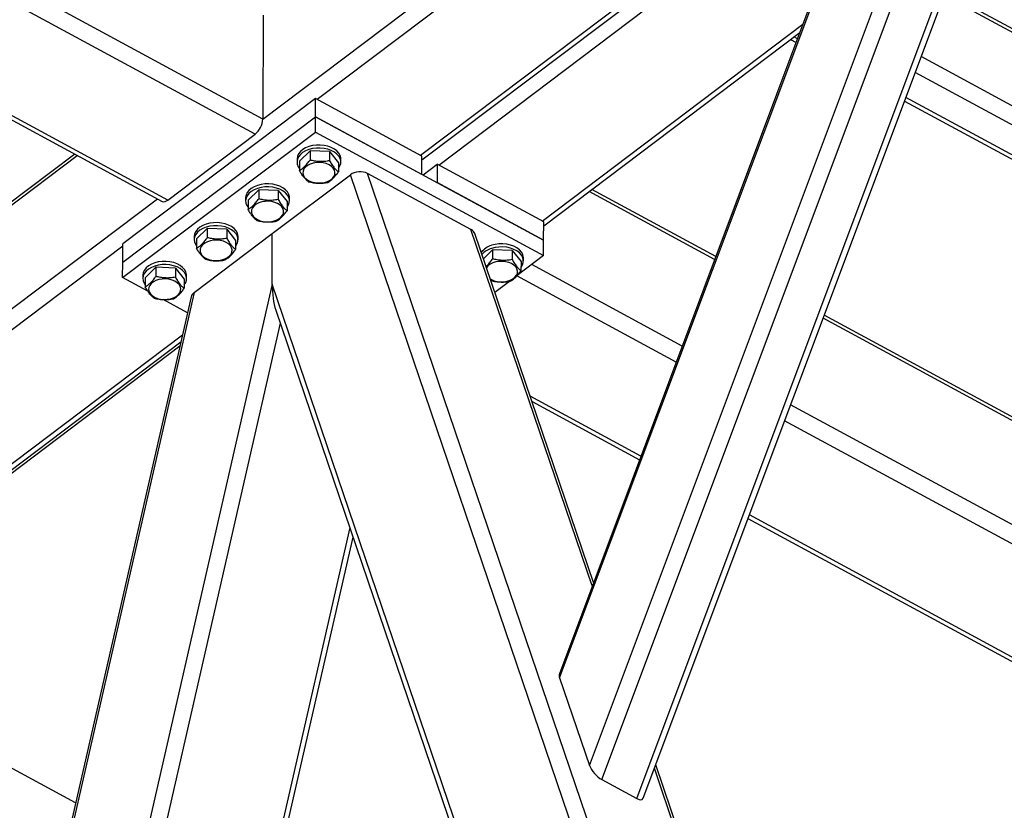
# Model space of a CAD drawing. Header units: millimetres. Extents: x 0 to 841, y 0 to 594.
# Tile 132 of 190: x 734 to 748, y 298 to 310. Entities that reach past the tile are written whole.
import ezdxf

# ---------------------------------------------------------------- set-up
doc = ezdxf.new("R2010")
doc.units = ezdxf.units.MM
doc.layers.add('TRAIT-FORT', color=4, linetype='Continuous', lineweight=25)

msp = doc.modelspace()

# ---------------------------------------------------------------- linework, layer by layer
at = {"layer": 'TRAIT-FORT', "color": 4, "linetype": 'Continuous', "lineweight": 25}
for p, q in [((737.219, 308.206), (758.788, 324.499)), ((737.995, 308.49), (759.02, 324.373)), ((737.219, 308.206), (726.341, 314.099)), ((737.108, 307.99), (726.195, 313.903)), ((741.905, 298.924), (747.36, 313.483)), ((742.081, 298.723), (747.621, 313.51)), ((742.583, 298.451), (748.123, 313.238)), ((742.674, 298.454), (748.172, 313.129)), ((724.86, 312.937), (735.773, 307.024)), ((735.854, 307.043), (724.941, 312.956)), ((741.476, 300.185), (746.102, 312.533)), ((746.054, 312.473), (741.472, 300.242)), ((739.479, 307.686), (743.808, 310.956)), ((739.501, 307.619), (743.879, 310.927)), ((739.741, 307.544), (744.106, 310.842)), ((757.888, 304.076), (746.992, 309.98)), ((757.859, 304.143), (747.008, 310.022)), ((737.223, 309.699), (737.219, 308.206)), ((741.225, 306.74), (744.965, 309.566)), ((741.247, 306.673), (744.922, 309.45)), ((744.887, 309.358), (744.837, 309.385)), ((744.788, 309.349), (744.868, 309.306)), ((757.885, 303.022), (746.663, 309.102)), ((757.774, 302.806), (746.577, 308.873)), ((737.973, 308.502), (735.207, 306.413)), ((737.972, 308.239), (737.973, 308.502)), ((739.501, 307.675), (737.973, 308.502)), ((746.423, 308.463), (757.361, 302.537)), ((757.442, 302.556), (746.443, 308.515)), ((735.207, 306.149), (737.972, 308.239)), ((737.972, 308.019), (737.972, 308.239)), ((737.972, 308.239), (741.246, 306.465)), ((739.5, 307.411), (737.972, 308.239)), ((735.206, 305.93), (737.972, 308.019)), ((735.854, 307.043), (737.108, 307.99)), ((737.972, 308.019), (741.246, 306.245)), ((734.52, 307.703), (733.529, 306.954)), ((733.535, 306.914), (734.555, 307.684)), ((737.742, 307.599), (737.896, 307.749)), ((737.896, 307.749), (737.895, 307.617)), ((738.176, 307.739), (737.896, 307.749)), ((738.176, 307.739), (738.175, 307.607)), ((738.176, 307.739), (738.302, 307.579)), ((737.708, 307.634), (737.708, 307.59)), ((737.742, 307.599), (737.742, 307.467)), ((738.302, 307.579), (738.302, 307.447)), ((738.337, 307.588), (738.337, 307.632)), ((739.5, 307.411), (739.501, 307.675)), ((739.516, 307.403), (739.719, 307.556)), ((739.719, 307.556), (739.718, 307.293)), ((741.247, 306.729), (739.719, 307.556)), ((737.353, 306.561), (738.473, 307.407)), ((741.985, 297.082), (738.473, 307.407)), ((740.204, 306.62), (738.72, 307.424)), ((742.227, 297.116), (738.72, 307.424)), ((741.246, 306.465), (739.718, 307.293)), ((737.005, 307.042), (737.158, 307.192)), ((737.158, 307.192), (737.158, 307.06)), ((737.438, 307.182), (737.158, 307.192)), ((737.438, 307.182), (737.438, 307.05)), ((737.438, 307.182), (737.565, 307.022)), ((743.7, 306.19), (741.899, 307.166)), ((743.716, 306.233), (741.938, 307.196)), ((729.844, 302.634), (735.704, 307.061)), ((736.971, 307.076), (736.971, 307.033)), ((737.005, 307.042), (737.005, 306.91)), ((737.565, 307.022), (737.565, 306.89)), ((737.599, 307.031), (737.599, 307.075)), ((741.246, 306.465), (741.247, 306.729)), ((736.233, 305.714), (737.353, 306.561)), ((736.267, 306.485), (736.421, 306.635)), ((736.421, 306.635), (736.42, 306.503)), ((736.701, 306.625), (736.421, 306.635)), ((736.701, 306.625), (736.7, 306.493)), ((736.701, 306.625), (736.827, 306.464)), ((737.351, 305.834), (737.353, 306.561)), ((741.945, 301.504), (740.204, 306.62)), ((741.963, 301.552), (740.259, 306.561)), ((735.207, 306.149), (735.207, 306.413)), ((736.233, 306.519), (736.233, 306.475)), ((736.267, 306.485), (736.267, 306.353)), ((736.827, 306.464), (736.827, 306.333)), ((736.862, 306.474), (736.862, 306.518)), ((741.246, 306.245), (741.246, 306.465)), ((729.882, 302.362), (735.207, 306.385)), ((740.382, 306.2), (740.515, 306.33)), ((740.515, 306.33), (740.514, 306.198)), ((740.795, 306.32), (740.515, 306.33)), ((740.795, 306.32), (740.794, 306.188)), ((740.795, 306.32), (740.922, 306.16)), ((735.206, 305.93), (735.207, 306.149)), ((741.246, 306.245), (740.865, 305.958)), ((740.922, 306.16), (740.921, 306.028)), ((740.956, 306.169), (740.956, 306.213)), ((735.53, 305.928), (735.683, 306.078)), ((735.683, 306.078), (735.683, 305.946)), ((735.963, 306.067), (735.683, 306.078)), ((735.963, 306.067), (735.963, 305.936)), ((735.963, 306.067), (736.09, 305.907)), ((740.448, 306.097), (740.426, 306.07)), ((743.235, 304.946), (741.075, 306.116)), ((735.568, 305.733), (735.206, 305.93)), ((735.496, 305.962), (735.496, 305.918)), ((735.53, 305.928), (735.53, 305.796)), ((736.09, 305.907), (736.09, 305.776)), ((736.124, 305.917), (736.124, 305.96)), ((740.757, 305.876), (740.546, 305.717)), ((743.149, 304.717), (740.863, 305.956)), ((736.233, 305.714), (733.948, 295.707)), ((737.351, 305.834), (734.919, 295.181)), ((740.667, 296.086), (737.351, 305.834)), ((736.19, 305.655), (733.922, 295.721)), ((736.138, 305.425), (735.786, 305.615)), ((737.404, 305.46), (740.608, 296.042)), ((753.592, 300.831), (745.256, 305.347)), ((753.597, 300.879), (745.272, 305.39)), ((737.467, 305.275), (735.135, 295.064)), ((731.366, 301.558), (736.065, 305.108)), ((731.43, 301.523), (736.042, 305.007)), ((731.467, 301.503), (736.029, 304.949)), ((742.642, 303.365), (741.053, 304.226)), ((741.08, 304.149), (742.623, 303.313)), ((752.926, 299.696), (744.79, 304.104)), ((752.713, 299.536), (744.704, 303.875)), ((744.178, 302.47), (751.411, 298.552)), ((751.459, 298.588), (744.198, 302.523)), ((738.465, 302.342), (736.619, 294.26)), ((736.69, 294.221), (738.512, 302.202)), ((741.476, 300.185), (741.905, 298.924)), ((734.532, 298.39), (731.513, 300.025)), ((743.754, 296.289), (742.854, 298.935)), ((743.711, 296.312), (742.835, 298.886)), ((742.081, 298.723), (742.583, 298.451))]:
    msp.add_line(p, q, dxfattribs=at)
at = {"layer": 'TRAIT-FORT', "color": 4, "linetype": 'Continuous', "lineweight": 25, "flags": 128}
for points in [[(738.337, 307.632), (738.336, 307.647), (738.327, 307.682), (738.308, 307.716), (738.28, 307.748), (738.244, 307.775), (738.2, 307.798), (738.151, 307.816), (738.098, 307.828), (738.042, 307.833), (737.986, 307.832), (737.931, 307.825), (737.879, 307.812)], [(737.879, 307.812), (737.831, 307.792), (737.79, 307.768), (737.756, 307.739), (737.73, 307.707), (737.714, 307.673), (737.708, 307.637), (737.708, 307.634)], [(737.878, 307.768), (737.831, 307.748), (737.789, 307.724), (737.756, 307.695), (737.73, 307.663), (737.714, 307.629), (737.708, 307.593), (737.712, 307.557), (737.726, 307.522), (737.742, 307.498)], [(738.302, 307.497), (738.303, 307.498), (738.324, 307.532), (738.335, 307.567), (738.336, 307.603), (738.327, 307.638), (738.308, 307.672), (738.28, 307.704), (738.244, 307.731), (738.2, 307.754), (738.151, 307.772), (738.098, 307.784), (738.042, 307.789), (737.986, 307.788), (737.931, 307.781), (737.878, 307.768)], [(737.829, 307.516), (737.807, 307.489), (737.794, 307.459), (737.792, 307.428), (737.799, 307.397), (737.816, 307.369), (737.843, 307.343), (737.877, 307.321), (737.917, 307.304), (737.962, 307.293), (738.01, 307.288), (738.058, 307.289), (738.104, 307.297), (738.147, 307.311), (738.185, 307.33), (738.215, 307.354), (738.237, 307.382), (738.25, 307.411), (738.252, 307.442), (738.245, 307.473), (738.228, 307.502), (738.202, 307.527), (738.168, 307.549), (738.127, 307.566), (738.082, 307.577), (738.035, 307.582), (737.986, 307.581), (737.94, 307.573), (737.897, 307.559), (737.859, 307.54), (737.829, 307.516)], [(737.599, 307.075), (737.599, 307.09), (737.589, 307.125), (737.571, 307.159), (737.542, 307.19), (737.506, 307.218), (737.463, 307.241), (737.414, 307.259), (737.36, 307.271), (737.305, 307.276), (737.248, 307.275), (737.193, 307.268), (737.141, 307.254)], [(737.141, 307.254), (737.093, 307.235), (737.052, 307.211), (737.018, 307.182), (736.993, 307.15), (736.977, 307.115), (736.971, 307.08), (736.971, 307.076)], [(737.141, 307.211), (737.093, 307.191), (737.052, 307.167), (737.018, 307.138), (736.993, 307.106), (736.977, 307.071), (736.971, 307.036), (736.975, 307), (736.989, 306.965), (737.005, 306.941)], [(737.565, 306.94), (737.566, 306.941), (737.586, 306.974), (737.597, 307.01), (737.598, 307.046), (737.589, 307.081), (737.57, 307.115), (737.542, 307.147), (737.506, 307.174), (737.463, 307.197), (737.413, 307.215), (737.36, 307.227), (737.305, 307.232), (737.248, 307.231), (737.193, 307.224), (737.141, 307.211)], [(737.091, 306.959), (737.069, 306.931), (737.057, 306.902), (737.054, 306.871), (737.062, 306.84), (737.079, 306.811), (737.105, 306.786), (737.139, 306.764), (737.179, 306.747), (737.224, 306.736), (737.272, 306.731), (737.32, 306.732), (737.367, 306.74), (737.41, 306.754), (737.447, 306.773), (737.478, 306.797), (737.5, 306.824), (737.512, 306.854), (737.515, 306.885), (737.507, 306.916), (737.49, 306.944), (737.464, 306.97), (737.43, 306.992), (737.39, 307.009), (737.345, 307.02), (737.297, 307.025), (737.249, 307.024), (737.202, 307.016), (737.159, 307.002), (737.122, 306.983), (737.091, 306.959)], [(736.403, 306.697), (736.356, 306.678), (736.314, 306.654), (736.281, 306.625), (736.255, 306.593), (736.239, 306.558), (736.233, 306.522), (736.233, 306.519)], [(736.862, 306.518), (736.861, 306.533), (736.852, 306.568), (736.833, 306.602), (736.805, 306.633), (736.769, 306.661), (736.725, 306.684), (736.676, 306.702), (736.623, 306.713), (736.567, 306.719), (736.511, 306.718), (736.456, 306.711), (736.403, 306.697)], [(736.403, 306.653), (736.356, 306.634), (736.314, 306.61), (736.28, 306.581), (736.255, 306.549), (736.239, 306.514), (736.233, 306.479), (736.237, 306.443), (736.251, 306.408), (736.267, 306.384)], [(736.827, 306.383), (736.828, 306.384), (736.849, 306.417), (736.86, 306.453), (736.861, 306.489), (736.852, 306.524), (736.833, 306.558), (736.805, 306.589), (736.769, 306.617), (736.725, 306.64), (736.676, 306.658), (736.623, 306.67), (736.567, 306.675), (736.511, 306.674), (736.456, 306.667), (736.403, 306.653)], [(736.354, 306.402), (736.332, 306.374), (736.319, 306.344), (736.317, 306.314), (736.324, 306.283), (736.341, 306.254), (736.367, 306.228), (736.402, 306.207), (736.442, 306.19), (736.487, 306.178), (736.535, 306.173), (736.583, 306.175), (736.629, 306.183), (736.672, 306.197), (736.71, 306.216), (736.74, 306.24), (736.762, 306.267), (736.775, 306.297), (736.777, 306.328), (736.77, 306.358), (736.753, 306.387), (736.727, 306.413), (736.693, 306.435), (736.652, 306.452), (736.607, 306.463), (736.559, 306.468), (736.511, 306.467), (736.465, 306.459), (736.422, 306.445), (736.384, 306.426), (736.354, 306.402)], [(740.956, 306.213), (740.955, 306.228), (740.946, 306.263), (740.927, 306.297), (740.899, 306.329), (740.863, 306.356), (740.819, 306.379), (740.77, 306.397), (740.717, 306.409), (740.661, 306.414), (740.605, 306.413), (740.55, 306.406), (740.498, 306.393)], [(740.921, 306.078), (740.922, 306.079), (740.943, 306.113), (740.954, 306.148), (740.955, 306.184), (740.946, 306.219), (740.927, 306.253), (740.899, 306.285), (740.863, 306.312), (740.819, 306.335), (740.77, 306.353), (740.717, 306.365), (740.661, 306.37), (740.605, 306.369), (740.55, 306.362), (740.497, 306.349)], [(735.666, 306.14), (735.618, 306.121), (735.577, 306.097), (735.543, 306.068), (735.518, 306.036), (735.502, 306.001), (735.496, 305.965), (735.496, 305.962)], [(736.124, 305.96), (736.123, 305.975), (736.114, 306.011), (736.095, 306.045), (736.067, 306.076), (736.031, 306.104), (735.988, 306.127), (735.939, 306.145), (735.885, 306.156), (735.83, 306.162), (735.773, 306.161), (735.718, 306.154), (735.666, 306.14)], [(740.48, 305.91), (740.496, 305.902), (740.536, 305.885), (740.581, 305.874), (740.629, 305.869), (740.677, 305.87), (740.723, 305.878), (740.766, 305.892), (740.804, 305.911), (740.834, 305.935), (740.856, 305.963), (740.869, 305.992), (740.872, 306.023), (740.864, 306.054), (740.847, 306.083), (740.821, 306.108), (740.787, 306.13), (740.746, 306.147), (740.701, 306.158), (740.654, 306.163), (740.605, 306.162), (740.559, 306.154), (740.516, 306.14), (740.478, 306.121), (740.448, 306.097)], [(735.666, 306.096), (735.618, 306.077), (735.577, 306.053), (735.543, 306.024), (735.518, 305.992), (735.502, 305.957), (735.496, 305.921), (735.5, 305.885), (735.514, 305.851), (735.53, 305.827)], [(736.09, 305.825), (736.091, 305.827), (736.111, 305.86), (736.122, 305.895), (736.123, 305.931), (736.114, 305.967), (736.095, 306.001), (736.067, 306.032), (736.031, 306.06), (735.988, 306.083), (735.938, 306.101), (735.885, 306.112), (735.829, 306.118), (735.773, 306.117), (735.718, 306.11), (735.666, 306.096)], [(735.616, 305.844), (735.594, 305.817), (735.582, 305.787), (735.579, 305.757), (735.587, 305.726), (735.604, 305.697), (735.63, 305.671), (735.664, 305.649), (735.704, 305.632), (735.749, 305.621), (735.797, 305.616), (735.845, 305.618), (735.892, 305.626), (735.935, 305.64), (735.972, 305.659), (736.003, 305.683), (736.025, 305.71), (736.037, 305.74), (736.04, 305.771), (736.032, 305.801), (736.015, 305.83), (735.989, 305.856), (735.955, 305.878), (735.915, 305.895), (735.87, 305.906), (735.822, 305.911), (735.774, 305.909), (735.727, 305.902), (735.684, 305.888), (735.647, 305.868), (735.616, 305.844)]]:
    msp.add_lwpolyline(points, dxfattribs=at)
at = {"layer": 'TRAIT-FORT', "color": 4, "linetype": 'Continuous', "lineweight": 25}
for centre, radius, start, end in [((736.918, 308.224), 0.301, 309.0289, 356.4481), ((735.8, 307.094), 0.0745, 249.0032, 317.2109), ((740.571, 306.131), 0.271, 105.6109, 143.9984), ((740.575, 306.079), 0.281, 105.9697, 139.4931)]:
    msp.add_arc(centre, radius, start, end, dxfattribs=at)
for centre, major_axis, ratio, start_param, end_param in [((738.604, 307.336), (0.175, 0.009), 0.643072, 0.811217, 2.382013), ((740.088, 306.532), (0.175, 0.009), 0.643072, 0.180297, 0.811217), ((736.364, 305.643), (0.175, 0.009), 0.643072, 2.382013, 2.961296), ((737.482, 305.763), (-0.022, 0.432), 0.298474, 1.390499, 2.330376), ((741.607, 300.114), (-0.127, 0.14), 0.389912, 0.198081, 0.732549), ((742.036, 298.853), (-0.127, 0.14), 0.389912, 0.732549, 2.303345), ((742.538, 298.582), (-0.127, 0.14), 0.389912, 2.303345, 3.339674)]:
    msp.add_ellipse(centre, major_axis=major_axis, ratio=ratio, start_param=start_param, end_param=end_param, dxfattribs=at)
for points, knots in [([(737.742, 307.467), (737.762, 307.48), (737.794, 307.5), (737.841, 307.547), (737.872, 307.585), (737.89, 307.61), (737.895, 307.617)], [0, 0, 0, 0, 0.385549, 0.637642, 0.896546, 1, 1, 1, 1]), ([(738.175, 307.607), (738.151, 307.603), (738.102, 307.595), (738.029, 307.594), (737.959, 307.602), (737.917, 307.612), (737.895, 307.617)], [0, 0, 0, 0, 0.264605, 0.534948, 0.765343, 1, 1, 1, 1]), ([(738.175, 307.607), (738.186, 307.588), (738.208, 307.551), (738.241, 307.505), (738.273, 307.471), (738.292, 307.455), (738.302, 307.447)], [0, 0, 0, 0, 0.264605, 0.534948, 0.765343, 1, 1, 1, 1]), ([(737.869, 307.307), (737.858, 307.316), (737.836, 307.335), (737.803, 307.373), (737.771, 307.418), (737.752, 307.451), (737.742, 307.467)], [0, 0, 0, 0, 0.264605, 0.534948, 0.765343, 1, 1, 1, 1]), ([(738.149, 307.297), (738.168, 307.309), (738.201, 307.33), (738.247, 307.377), (738.279, 307.415), (738.297, 307.44), (738.302, 307.447)], [0, 0, 0, 0, 0.385549, 0.637642, 0.896546, 1, 1, 1, 1]), ([(737.869, 307.307), (737.893, 307.301), (737.942, 307.29), (738.015, 307.284), (738.085, 307.286), (738.127, 307.293), (738.149, 307.297)], [0, 0, 0, 0, 0.264605, 0.534948, 0.765343, 1, 1, 1, 1]), ([(737.005, 306.91), (737.024, 306.923), (737.056, 306.943), (737.103, 306.99), (737.134, 307.028), (737.153, 307.053), (737.158, 307.06)], [0, 0, 0, 0, 0.385549, 0.637642, 0.896546, 1, 1, 1, 1]), ([(737.438, 307.05), (737.413, 307.046), (737.364, 307.038), (737.291, 307.037), (737.222, 307.045), (737.179, 307.055), (737.158, 307.06)], [0, 0, 0, 0, 0.264605, 0.534948, 0.765343, 1, 1, 1, 1]), ([(737.438, 307.05), (737.449, 307.031), (737.471, 306.993), (737.504, 306.948), (737.535, 306.914), (737.555, 306.898), (737.565, 306.89)], [0, 0, 0, 0, 0.264605, 0.534948, 0.765343, 1, 1, 1, 1]), ([(737.131, 306.75), (737.12, 306.759), (737.098, 306.777), (737.065, 306.815), (737.034, 306.861), (737.014, 306.893), (737.005, 306.91)], [0, 0, 0, 0, 0.264605, 0.534948, 0.765343, 1, 1, 1, 1]), ([(737.411, 306.74), (737.431, 306.752), (737.463, 306.773), (737.51, 306.82), (737.541, 306.858), (737.559, 306.883), (737.565, 306.89)], [0, 0, 0, 0, 0.385549, 0.637642, 0.896546, 1, 1, 1, 1]), ([(737.131, 306.75), (737.156, 306.744), (737.205, 306.733), (737.278, 306.727), (737.347, 306.729), (737.39, 306.736), (737.411, 306.74)], [0, 0, 0, 0, 0.264605, 0.534948, 0.765343, 1, 1, 1, 1]), ([(736.267, 306.353), (736.287, 306.365), (736.319, 306.386), (736.365, 306.433), (736.397, 306.471), (736.415, 306.496), (736.42, 306.503)], [0, 0, 0, 0, 0.385549, 0.637642, 0.896546, 1, 1, 1, 1]), ([(736.7, 306.493), (736.676, 306.489), (736.627, 306.481), (736.554, 306.48), (736.484, 306.488), (736.442, 306.498), (736.42, 306.503)], [0, 0, 0, 0, 0.264605, 0.534948, 0.765343, 1, 1, 1, 1]), ([(736.7, 306.493), (736.711, 306.474), (736.733, 306.436), (736.766, 306.391), (736.798, 306.357), (736.817, 306.341), (736.827, 306.333)], [0, 0, 0, 0, 0.264605, 0.534948, 0.765343, 1, 1, 1, 1]), ([(736.394, 306.193), (736.383, 306.202), (736.361, 306.22), (736.328, 306.258), (736.296, 306.303), (736.277, 306.336), (736.267, 306.353)], [0, 0, 0, 0, 0.264605, 0.534948, 0.765343, 1, 1, 1, 1]), ([(736.674, 306.183), (736.693, 306.195), (736.726, 306.216), (736.772, 306.262), (736.804, 306.301), (736.822, 306.326), (736.827, 306.333)], [0, 0, 0, 0, 0.385549, 0.637642, 0.896546, 1, 1, 1, 1]), ([(736.394, 306.193), (736.418, 306.187), (736.467, 306.176), (736.54, 306.169), (736.61, 306.172), (736.652, 306.179), (736.674, 306.183)], [0, 0, 0, 0, 0.264605, 0.534948, 0.765343, 1, 1, 1, 1]), ([(740.419, 306.09), (740.42, 306.09), (740.433, 306.099), (740.46, 306.129), (740.491, 306.166), (740.509, 306.191), (740.514, 306.198)], [0, 0, 0, 0, 0.0056836, 0.4136246, 0.832589, 1, 1, 1, 1]), ([(740.794, 306.188), (740.77, 306.184), (740.721, 306.176), (740.648, 306.175), (740.578, 306.183), (740.536, 306.193), (740.514, 306.198)], [0, 0, 0, 0, 0.264605, 0.534948, 0.765343, 1, 1, 1, 1]), ([(740.794, 306.188), (740.805, 306.169), (740.828, 306.132), (740.861, 306.086), (740.892, 306.052), (740.911, 306.036), (740.921, 306.028)], [0, 0, 0, 0, 0.264605, 0.534948, 0.765343, 1, 1, 1, 1]), ([(740.768, 305.878), (740.788, 305.89), (740.82, 305.911), (740.866, 305.958), (740.898, 305.996), (740.916, 306.021), (740.921, 306.028)], [0, 0, 0, 0, 0.385549, 0.637642, 0.896546, 1, 1, 1, 1]), ([(735.53, 305.796), (735.549, 305.808), (735.581, 305.829), (735.628, 305.876), (735.659, 305.914), (735.677, 305.939), (735.683, 305.946)], [0, 0, 0, 0, 0.385549, 0.637642, 0.896546, 1, 1, 1, 1]), ([(735.963, 305.936), (735.938, 305.932), (735.889, 305.924), (735.816, 305.923), (735.747, 305.931), (735.704, 305.941), (735.683, 305.946)], [0, 0, 0, 0, 0.264605, 0.534948, 0.765343, 1, 1, 1, 1]), ([(735.963, 305.936), (735.974, 305.917), (735.996, 305.879), (736.029, 305.834), (736.06, 305.799), (736.08, 305.784), (736.09, 305.776)], [0, 0, 0, 0, 0.264605, 0.534948, 0.765343, 1, 1, 1, 1]), ([(740.488, 305.888), (740.512, 305.882), (740.561, 305.871), (740.634, 305.865), (740.704, 305.867), (740.747, 305.874), (740.768, 305.878)], [0, 0, 0, 0, 0.264605, 0.534948, 0.765343, 1, 1, 1, 1]), ([(735.656, 305.636), (735.645, 305.645), (735.623, 305.663), (735.59, 305.701), (735.559, 305.746), (735.539, 305.779), (735.53, 305.796)], [0, 0, 0, 0, 0.264605, 0.534948, 0.765343, 1, 1, 1, 1]), ([(735.936, 305.626), (735.956, 305.638), (735.988, 305.659), (736.035, 305.705), (736.066, 305.744), (736.084, 305.769), (736.09, 305.776)], [0, 0, 0, 0, 0.385549, 0.637642, 0.896546, 1, 1, 1, 1]), ([(735.656, 305.636), (735.681, 305.63), (735.73, 305.618), (735.803, 305.612), (735.872, 305.615), (735.915, 305.622), (735.936, 305.626)], [0, 0, 0, 0, 0.264605, 0.534948, 0.765343, 1, 1, 1, 1])]:
    msp.add_open_spline(points, degree=3, knots=knots, dxfattribs=at)

doc.saveas('drawing.dxf')
